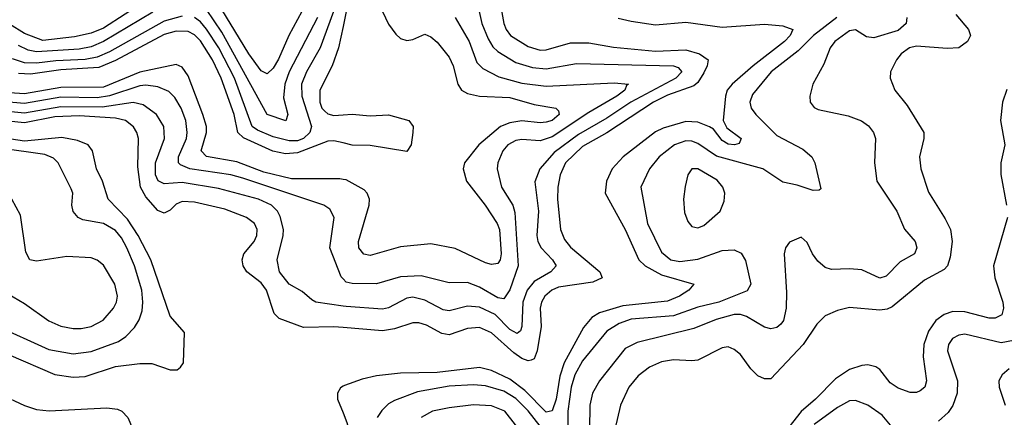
# Model space of a CAD drawing. Header units: inches. Extents: x 884549 to 1028252, y 526810 to 653624.
# Tile 103 of 256: x 938934 to 942180, y 555170 to 556483. Entities that reach past the tile are written whole.
import ezdxf

# ---------------------------------------------------------------- set-up
doc = ezdxf.new("R2010")
doc.units = ezdxf.units.IN
doc.header["$MEASUREMENT"] = 0
doc.layers.add('A9535', color=7, linetype='Continuous')
doc.layers.add('A9545', color=7, linetype='Continuous')

msp = doc.modelspace()

# ---------------------------------------------------------------- linework, layer by layer
at = {"layer": 'A9535', "color": 5}
for points, elevation in [([(939863.8, 556510), (939821, 556430), (939787.7, 556352.2), (939770, 556322.3), (939750, 556304.1), (939730, 556314.1), (939690, 556369.5), (939570, 556568.3)], 3220), ([(939353.5, 556546.5), (939210, 556454.7), (939170, 556437.9), (939114.5, 556425.5), (939010, 556414.3), (938950, 556436.4), (938850, 556498.8)], 3220), ([(939470, 556493.8), (939410, 556477.3), (939230, 556376.2), (939190, 556359.1), (939150, 556351.4), (939053.1, 556346.9), (938990, 556338.7), (938950, 556340.5), (938910, 556353.7)], 3260), ([(939372.7, 556507.3), (939210, 556410), (939170, 556393.3), (939130, 556385.4), (938990, 556376.5), (938962.2, 556382.2), (938930, 556397.1)], 3240), ([(939968.9, 556510), (939924.9, 556390), (939879.6, 556310), (939863.7, 556270), (939864.1, 556230), (939896, 556130), (939890.9, 556110), (939870.1, 556090), (939850, 556083), (939822.6, 556082.6), (939770, 556096.4), (939717.6, 556117.6), (939700.1, 556130), (939641.9, 556290), (939590.5, 556390), (939550, 556451.2), (939530, 556475.2), (939510, 556490.2)], 3260), ([(939915.4, 556490), (939822.9, 556310), (939808.7, 556270), (939804.3, 556224.3), (939817.9, 556170), (939811.3, 556148.7), (939749.9, 556170), (939600.8, 556440.8), (939550, 556516.6)], 3240), ([(940000, 556460.5), (939984.7, 556390), (939964.1, 556330), (939923.6, 556250), (939923.4, 556210), (939930.6, 556190), (939940.4, 556180.4), (939950, 556172.2), (939970, 556165.9), (940000, 556168.1)], 3280), ([(940000, 556075.9), (939970, 556082.9), (939950, 556081.3), (939850, 556042.6), (939810, 556039.8), (939768.6, 556048.6), (939672.2, 556092.2), (939653.3, 556110), (939641.7, 556170), (939598.9, 556290), (939570, 556350.3), (939530, 556412.9), (939510, 556432.5), (939490, 556443.4), (939450, 556444.2), (939410, 556433.5), (939250, 556347.6), (939194.9, 556325.1), (939070, 556317.4), (938970, 556302.3), (938930, 556305)], 3280), ([(940000, 555955.5), (939990, 555957.3), (939830, 555957.1), (939739.2, 555979.2), (939650, 556013.9), (939550, 556031.3), (939532.1, 556050), (939550.5, 556110), (939549.6, 556130), (939538.3, 556170), (939490, 556297.2), (939470, 556326.1), (939450, 556334.4), (939330, 556309.7), (939210, 556260.3), (939070, 556259.1), (938950, 556237.8), (938901.1, 556241.1)], 3320), ([(940000, 555626.8), (939993.5, 555633.5), (939956.2, 555730), (939970.5, 555830), (939957.1, 555857.1), (939936.3, 555870), (939670, 555959.7), (939630, 555970), (939495.6, 555990), (939463.9, 556003.9), (939457.8, 556010), (939457.5, 556030), (939484.3, 556090), (939486.8, 556110), (939481.4, 556150), (939466.7, 556190), (939445.9, 556225.9), (939425.5, 556245.5), (939390, 556260.9), (939350, 556266.1), (939330, 556264.1), (939230, 556231.2), (939190, 556224.8), (939070, 556227), (938950, 556206.2), (938872.7, 556212.7)], 3340), ([(940000, 555537.1), (939910, 555549.9), (939897.5, 555557.5), (939865.7, 555585.7), (939822.8, 555610), (939790.6, 555650), (939782.5, 555690), (939803.1, 555770), (939803.9, 555790), (939792.9, 555832.9), (939783.9, 555850), (939763.8, 555870), (939721.8, 555890), (939590, 555925), (939470, 555944.9), (939410, 555940.4), (939390.9, 555950.9), (939382.3, 555970), (939381.5, 556010), (939411.9, 556090), (939409.9, 556130), (939384.7, 556170), (939341.5, 556201.5), (939308.7, 556208.7), (939205.9, 556194.1), (939070, 556194.9), (938950, 556173.7), (938850, 556183.8)], 3360), ([(940000, 555466.1), (939970, 555468.4), (939870, 555466.5), (939790, 555496.4), (939773, 555513), (939748.2, 555590), (939730, 555613.9), (939682.8, 555650), (939670.4, 555670), (939668.1, 555690), (939673.1, 555710), (939706.7, 555750), (939716.3, 555770), (939716.6, 555790), (939707.9, 555810), (939681.4, 555830), (939610, 555857.3), (939510, 555880.6), (939470, 555882.5), (939450, 555873.9), (939430, 555854.2), (939410, 555843.9), (939390, 555852.2), (939350, 555898.3), (939332.1, 555930), (939323.2, 555996.8), (939325.5, 556090), (939320.4, 556110), (939309, 556129), (939282.6, 556150), (939250, 556157.7), (939130, 556165.4), (939050, 556161.9), (938950, 556142.1), (938830, 556154.7)], 3380), ([(938897.3, 555377.3), (939050, 555310.9), (939110, 555302.5), (939150, 555304.6), (939250, 555338.2), (939330, 555348.1), (939370, 555347.5), (939430, 555326.4), (939452.8, 555327.2), (939464.7, 555335.3), (939474, 555350), (939478, 555450), (939430, 555503.5), (939366.1, 555690), (939324.8, 555770), (939290, 555824.2), (939225.9, 555890), (939207.4, 555950), (939187.7, 555990), (939174.1, 556050), (939159.5, 556070), (939124.3, 556084.3), (939073.4, 556093.4), (938950, 556081.9), (938810, 556102.6)], 3420), ([(938850, 555475.3), (939030, 555393.9), (939110, 555379.3), (939170, 555387.2), (939260.1, 555419.9), (939283.6, 555436.4), (939313.1, 555466.9), (939328.5, 555491.5), (939338, 555522), (939340.5, 555550), (939336.4, 555590), (939312.3, 555670), (939287.7, 555730), (939270, 555762.6), (939250, 555786.8), (939210, 555809.5), (939142.4, 555822.4), (939127.3, 555830), (939110, 555849.7), (939106.4, 555870), (939109, 555910), (939104, 555924), (939061.5, 556010), (939045.7, 556025.7), (939017.3, 556037.3), (938870, 556058.7)], 3440), ([(938875.2, 555590), (938950, 555545.5), (939030, 555488.9), (939070, 555471.2), (939110, 555463.1), (939137.1, 555462.9), (939170, 555469.6), (939209.5, 555490.5), (939243.4, 555530), (939253.1, 555550), (939256.2, 555570), (939248.1, 555610), (939210, 555672.8), (939190, 555689), (939170, 555696.3), (939090, 555700.8), (938990, 555685), (938968, 555690), (938954.7, 555714.7), (938937.3, 555837.3), (938908.5, 555890)], 3460), ([(940000, 555272.5), (939992.1, 555267.9), (939981.5, 555250), (939982.2, 555230), (940000, 555185.3)], 3420), ([(938870, 555247), (938950, 555209.4), (938990, 555195.5), (939031.2, 555191.2), (939221.4, 555201.4), (939256.7, 555196.7), (939271.3, 555190), (939290.9, 555170), (939330, 555075.6), (939350, 555060.7), (939370, 555055.7), (939437.6, 555062.4), (939510, 555063.1), (939610, 555077.2), (939650, 555070.8), (939730, 555043.7), (939810, 555038.8), (939830, 555031.4), (939936.4, 554930), (939950.1, 554910), (939973.2, 554830), (939983.4, 554810), (940000, 554790.4)], 3380)]:
    msp.add_lwpolyline(points, dxfattribs=dict(at, elevation=elevation))
at = {"layer": 'A9545', "color": 5}
for points, elevation in [([(940000, 556595.3), (940002.1, 556590), (940010.7, 556510), (940000, 556460.5)], 3280), ([(940519.7, 556530), (940529.7, 556470), (940537.5, 556450), (940552.4, 556430), (940610, 556393.8), (940650, 556382.4), (940670, 556382.5), (940750, 556405.7), (940810, 556406.6), (940891.3, 556391.3), (941030, 556378.6), (941130, 556382.8), (941175.6, 556370), (941204.2, 556350), (941200.8, 556330), (941190, 556307.1), (941170, 556275), (941156.3, 556263.7), (941070, 556233.3), (941023.2, 556210), (940870, 556109.5), (940790, 556064), (940733.9, 556010), (940715.5, 555970), (940708.3, 555930), (940706.9, 555890), (940716.7, 555790), (940730, 555756.8), (940750, 555731.3), (940846.5, 555650), (940854.3, 555630), (940824.1, 555615.9), (940710, 555599.4), (940688.1, 555590), (940665.6, 555570), (940654.4, 555550), (940650.1, 555530), (940653.5, 555470), (940640.2, 555390), (940630, 555363.2), (940620.8, 555359.2), (940610, 555356.7), (940590, 555364.6), (940563.1, 555383.1), (940490, 555449.2), (940450, 555466.1), (940410, 555463.1), (940350, 555442.5), (940326.3, 555446.3), (940274.8, 555474.8), (940250, 555481.7), (940230, 555481.9), (940170, 555461.7), (940130, 555455.9), (940000, 555466.1)], 3380), ([(940449, 556510), (940457.4, 556470), (940478.9, 556418.9), (940493.4, 556393.4), (940510, 556377.6), (940570, 556341.3), (940624.9, 556324.9), (940670, 556320.2), (940770, 556338.2), (941090, 556330.1), (941105, 556325), (941116.8, 556310), (941097.3, 556290), (940949.3, 556210.7), (940870, 556157.9), (940776.6, 556103.4), (940696.1, 556043.9), (940648.9, 555990), (940632.6, 555947.4), (940644.6, 555850), (940638.6, 555770), (940642.7, 555750), (940653.1, 555730), (940690.7, 555690), (940702.3, 555670), (940685.5, 555650), (940630, 555618.4), (940606.6, 555590), (940592.8, 555550), (940589.7, 555470.3), (940584.8, 555455.2), (940573.6, 555446.4), (940550, 555460.3), (940502.1, 555510), (940450, 555534.2), (940410, 555536.8), (940350, 555521.4), (940330, 555524.5), (940270, 555557.3), (940230, 555566.6), (940210, 555563.3), (940150, 555532), (940130, 555527), (940010, 555535.6), (940000, 555537.1)], 3360), ([(940129.7, 556510), (940150, 556468.3), (940174.3, 556434.3), (940190, 556420.6), (940210, 556414.3), (940230, 556416.9), (940270, 556434.2), (940290, 556425.5), (940310, 556408), (940350, 556359.3), (940363.1, 556330), (940378.6, 556270), (940390.4, 556250.4), (940410, 556238.9), (940450.1, 556230.1), (940550, 556226), (940630, 556202.6), (940702, 556190), (940710, 556182), (940712.9, 556170), (940689, 556150), (940670, 556144.3), (940650, 556142.1), (940590, 556148.9), (940550, 556142.5), (940519.1, 556130), (940448.2, 556070), (940401, 556010), (940396.5, 555990), (940407.3, 555950), (940468.1, 555870), (940508, 555810), (940515.9, 555790), (940520.9, 555710), (940517.8, 555690), (940510, 555677.6), (940490, 555674.6), (940470, 555679.7), (940370, 555727.6), (940290, 555742.3), (940190, 555733.3), (940090, 555704.7), (940068.3, 555708.3), (940051.9, 555730), (940050.9, 555750), (940086.4, 555870), (940087.1, 555890), (940079.4, 555910), (940070, 555920.7), (940010, 555953.7), (940000, 555955.5)], 3320), ([(942020, 556500), (942061.9, 556450), (942068.1, 556430), (942058.4, 556410), (942030, 556389.6), (941992.1, 556387.9), (941890, 556395), (941867.6, 556390), (941839.5, 556370), (941824.2, 556350), (941805, 556310), (941803.2, 556290), (941818.6, 556250), (941859.3, 556199.3), (941914.3, 556110), (941915.1, 556090), (941900.9, 556030), (941904.8, 555990), (941930, 555913.7), (941985.5, 555825.5), (942002.5, 555790), (942007.7, 555750), (942001.5, 555698.5), (941993.1, 555670), (941981.6, 555658.4), (941916.7, 555623.3), (941810, 555534.7), (941793.3, 555526.7), (941770, 555523.7), (941670, 555532.6), (941630, 555522.9), (941590, 555505.2), (941562.1, 555477.9), (941516.6, 555410), (941410, 555297), (941390, 555296.6), (941367.5, 555307.5), (941344.3, 555330), (941310, 555377.4), (941290, 555394), (941270, 555402.8), (941250, 555399.8), (941170, 555359.1), (941150, 555356.2), (941090, 555360.1), (941050, 555353.6), (941010, 555335.4), (940972.8, 555307.2), (940942.2, 555270), (940914.8, 555210), (940896.2, 555130)], 3480), ([(940370.1, 556490), (940416.1, 556410), (940441.5, 556341.5), (940461.3, 556321.3), (940514, 556294), (940590, 556272.7), (940670, 556262.7), (940893.9, 556273.9), (940941.1, 556270), (940934.6, 556265.4), (940928.6, 556250), (940902.6, 556230), (940810, 556176.6), (940690, 556095.6), (940650, 556082.6), (940590, 556087.2), (940570, 556083.9), (940543.7, 556070), (940527.3, 556050), (940510.1, 556010), (940508.1, 555990), (940522.9, 555930), (940559.6, 555870), (940566.5, 555846.5), (940577.9, 555670), (940550, 555591.3), (940530, 555561.5), (940510, 555564.7), (940450, 555599.5), (940410, 555615), (940350, 555613.5), (940257.2, 555637.2), (940190, 555634.2), (940110, 555610.4), (940030, 555612.2), (940010, 555616.5), (940000, 555626.8)], 3340), ([(940907.5, 556487.5), (940950, 556477.6), (941030, 556465.4), (941130, 556474.3), (941250, 556457.4), (941390, 556467.4), (941450, 556461.8), (941483.2, 556450), (941473.8, 556430), (941455.8, 556410), (941351.6, 556330), (941282.6, 556270), (941266.3, 556250), (941260.6, 556230), (941253.6, 556150), (941265.8, 556125.8), (941312.9, 556090), (941305.8, 556074.2), (941291, 556069), (941270, 556071.5), (941250, 556084), (941220.8, 556120.8), (941208.6, 556128.6), (941170, 556143.9), (941130, 556146), (941055.3, 556124.7), (941030, 556112.5), (940923.6, 556030), (940887.7, 555990), (940869.1, 555950), (940863.7, 555910), (940930.5, 555790), (940975, 555690), (940996.2, 555670), (941050, 555640.5), (941156.4, 555610), (941139.7, 555590), (941108.8, 555570), (941070, 555554), (940922.4, 555537.6), (940845.2, 555514.8), (940819.9, 555500.1), (940793.1, 555466.9), (940729.3, 555350), (940714.4, 555305.6), (940703, 555230), (940690, 555191.6), (940670, 555186.8), (940598.9, 555258.9), (940550, 555295.6), (940490, 555325.1), (940450, 555334.6), (940310, 555318.3), (940190, 555316.3), (940110, 555306.9), (940063.7, 555296.3), (940004.7, 555275.3), (940000, 555272.5)], 3420), ([(941627.6, 556490), (941550.5, 556430), (941500.7, 556379.3), (941411.8, 556310), (941350, 556235.2), (941341, 556210), (941345.7, 556190), (941360.9, 556170), (941430, 556099.8), (941515.3, 556055.3), (941546, 556030), (941555.2, 556010), (941575.3, 555924.7), (941570, 555919.3), (941550, 555919.1), (941496.7, 555936.7), (941450, 555946), (941384.2, 555990), (941231.6, 556031.6), (941170, 556074.4), (941150, 556082.1), (941130, 556082.6), (941092.6, 556070), (941042.5, 556030), (941010.1, 555990), (940981.9, 555930), (941003.4, 555810), (941050, 555715.1), (941080.6, 555690), (941110, 555684.1), (941170, 555692.1), (941250, 555720.9), (941290, 555723), (941312.1, 555712.1), (941327.2, 555687.2), (941344.5, 555610), (941332.8, 555587.2), (941238.4, 555550), (941170, 555533.9), (941090, 555505.4), (940950, 555494.5), (940910, 555479.6), (940870, 555454.2), (940790, 555356.2), (940764.6, 555310), (940752.2, 555270), (940740.9, 555190), (940740.7, 555110)], 3440), ([(941858.7, 556490), (941856.4, 556470), (941830, 556446.6), (941750, 556422.5), (941726, 556425.9), (941690, 556448.8), (941670, 556446.3), (941621, 556410), (941606.2, 556390), (941584.6, 556335.4), (941549.2, 556270), (941539.1, 556230), (941539.6, 556210), (941553, 556193), (941566.6, 556186.6), (941665.2, 556165.2), (941708.9, 556148.9), (941731.8, 556131.8), (941749.1, 556110), (941755.2, 556090), (941751.6, 556010), (941759.3, 555950), (941825.5, 555850), (941851.4, 555791.4), (941886.4, 555750), (941891.9, 555730), (941884.2, 555710), (941836.5, 555683.5), (941790, 555636.2), (941770, 555629.9), (941710, 555657.2), (941670, 555660.4), (941610, 555657.6), (941590, 555664.5), (941565.2, 555685.2), (941547.2, 555710), (941530, 555747.6), (941510, 555764.7), (941472.3, 555747.7), (941458.3, 555730), (941454, 555710), (941462.3, 555582.3), (941461, 555530), (941452.3, 555490), (941442.9, 555477.1), (941430, 555466.9), (941410, 555462.7), (941390, 555467.7), (941330, 555503.4), (941310, 555509.5), (941289.5, 555509.5), (941230, 555493.4), (941156.6, 555463.4), (940970, 555416.7), (940930, 555397), (940845.3, 555290), (940822, 555250), (940814, 555210), (940812.2, 555130)], 3460), ([(942188.1, 556251.9), (942173.6, 556210), (942167.2, 556150), (942182, 556070), (942169, 556010), (942168, 555972), (942187.1, 555870)], 3520), ([(940000, 556168.1), (940030, 556170.3), (940090, 556165.1), (940150, 556168.5), (940216.9, 556150), (940231.5, 556130), (940230.3, 556110.3), (940224.9, 556070), (940210, 556047.7), (940090, 556067.6), (940030, 556068.8), (940000, 556075.9)], 3280), ([(942190.1, 555830), (942144.2, 555670), (942148.8, 555630), (942175.6, 555550), (942177.3, 555530), (942171.4, 555508.6), (942150, 555497.4), (942130, 555497.6), (942050, 555518.4), (942010, 555519.1), (941982.2, 555510), (941953.9, 555490), (941930, 555454.5), (941915.2, 555410), (941912.6, 555370), (941923.9, 555290), (941918, 555270), (941902.5, 555257.5), (941890, 555252.3), (941870, 555252.2), (941830, 555266.6), (941803.8, 555283.8), (941770, 555328.2), (941757, 555337), (941730, 555343.4), (941710, 555341), (941670, 555327.8), (941623.1, 555296.9), (941557.5, 555230), (941510, 555189.5), (941470, 555137.9)], 3520), ([(942210, 555423.9), (942170, 555415.6), (942050, 555444.3), (942030, 555441.2), (942008.8, 555430), (941995.9, 555410), (941992.6, 555390), (942026.1, 555290), (942025.1, 555250), (942010.4, 555209.6), (941994.4, 555185.6), (941962.8, 555157.2)], 3540), ([(942195.8, 555330), (942172.4, 555310), (942162.4, 555290), (942162.7, 555270), (942182.7, 555210)], 3560), ([(940670, 555115.5), (940610, 555191.5), (940570, 555232.3), (940530, 555256.4), (940470, 555273.9), (940430, 555277.7), (940350, 555272.7), (940245.3, 555254.7), (940170, 555225.5), (940150, 555214.2), (940127.5, 555192.5), (940113, 555170)], 3440), ([(940611.9, 555090), (940533.3, 555190), (940490, 555208.5), (940430, 555211.2), (940350, 555201.5), (940295.3, 555190), (940257.6, 555170)], 3460), ([(941810, 555137.1), (941777.4, 555177.4), (941730, 555210.5), (941690, 555226), (941670, 555224.1), (941630, 555202.2), (941553.2, 555146.8)], 3540), ([(940000, 555185.3), (940012.9, 555152.9), (940035.1, 555070), (940062.1, 555010), (940130, 554901.4), (940216.3, 554816.3), (940244.6, 554770), (940251.8, 554750), (940250.8, 554710.8), (940242.5, 554670), (940229.7, 554650.3), (940130, 554614.2), (940110, 554602.4), (940030, 554531.5), (940000, 554514)], 3420)]:
    msp.add_lwpolyline(points, dxfattribs=dict(at, elevation=elevation))
at = {"layer": 'A9545', "color": 5, "elevation": 3460}
msp.add_lwpolyline([(941150, 555990.6), (941137.1, 555970), (941127.8, 555932.2), (941122.8, 555890), (941126.1, 555846.1), (941136.6, 555816.6), (941150, 555799.6), (941170, 555795.2), (941190, 555803), (941243.8, 555850), (941256.3, 555883.7), (941258.2, 555910), (941252.5, 555930), (941233, 555953), (941170, 555989.8)], close=True, dxfattribs=at)

doc.saveas('drawing.dxf')
